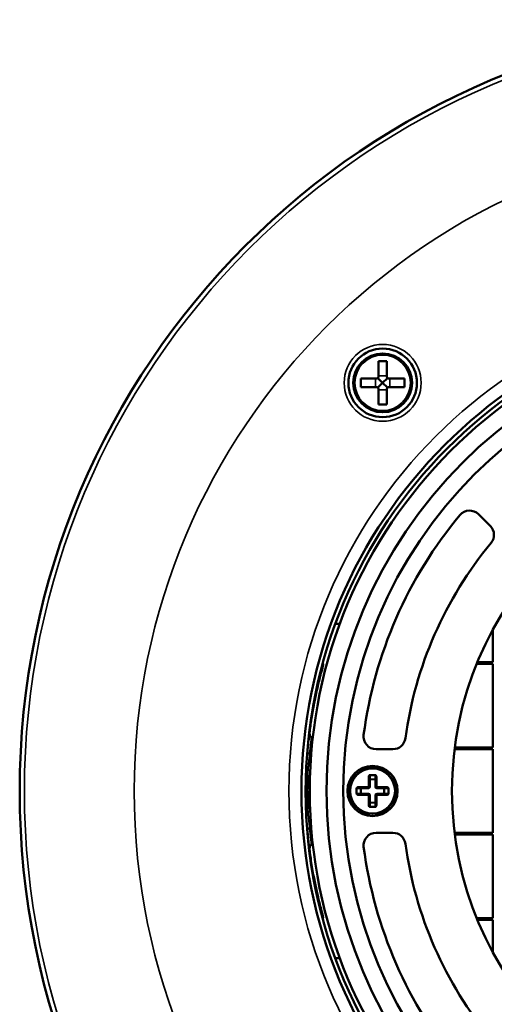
# Model space of a CAD drawing. Header units: millimetres. Extents: x 38 to 2514, y 38 to 1622.
# Tile 36 of 256: x 982 to 1039, y 305 to 423. Entities that reach past the tile are written whole.
import ezdxf

# ---------------------------------------------------------------- set-up
doc = ezdxf.new("R2010")
doc.units = ezdxf.units.MM
doc.header["$LTSCALE"] = 7.692308
doc.layers.add('Visible (ISO)', color=7, linetype='Continuous', lineweight=50)
doc.layers.add('Visible Narrow (ISO)', color=7, linetype='Continuous', lineweight=35)

msp = doc.modelspace()

# ---------------------------------------------------------------- linework, layer by layer
at = {"layer": 'Visible (ISO)'}
for p, q in [((1025.325, 382.1786), (1025.325, 380.2786)), ((1026.325, 382.1786), (1025.325, 382.1786)), ((1026.325, 382.1786), (1026.325, 380.2786)), ((1023.225, 379.0786), (1023.225, 380.0786)), ((1025.125, 380.0786), (1023.225, 380.0786)), ((1025.125, 379.0786), (1023.225, 379.0786)), ((1025.825, 379.5786), (1025.2664, 380.1372)), ((1025.2664, 379.02), (1025.825, 379.5786)), ((1026.3836, 380.1372), (1025.825, 379.5786)), ((1025.825, 379.5786), (1026.3836, 379.02)), ((1028.425, 380.0786), (1026.525, 380.0786)), ((1028.425, 379.0786), (1026.525, 379.0786)), ((1028.425, 379.0786), (1028.425, 380.0786)), ((1025.325, 378.8786), (1025.325, 376.9786)), ((1026.325, 378.8786), (1026.325, 376.9786)), ((1026.325, 376.9786), (1025.325, 376.9786)), ((1038.7024, 362.4586), (1037.2822, 363.8788)), ((1020.1728, 350.7883), (1020.7057, 350.7883)), ((1039.0154, 350.0986), (1039.0154, 346.1883)), ((1039.0154, 346.1883), (1037.1575, 346.1883)), ((1037.0759, 345.9883), (1039.0154, 345.9883)), ((1039.0154, 345.9883), (1039.0154, 335.9883)), ((1017.4477, 336.9614), (1017.3099, 337.1254)), ((1025.0397, 335.7883), (1027.0575, 335.7883)), ((1034.4252, 335.7883), (1039.0154, 335.7883)), ((1039.0154, 335.9883), (1034.4506, 335.9883)), ((1039.0154, 335.7883), (1039.0154, 325.7883)), ((1024.2154, 331.2883), (1024.2154, 332.4468)), ((1025.0154, 332.4468), (1025.0154, 331.2883)), ((1022.9568, 331.1883), (1024.1154, 331.1883)), ((1025.1154, 331.1883), (1026.274, 331.1883)), ((1024.1154, 330.3883), (1022.9568, 330.3883)), ((1024.2154, 329.1297), (1024.2154, 330.2883)), ((1025.0154, 330.2883), (1025.0154, 329.1297)), ((1026.274, 330.3883), (1025.1154, 330.3883)), ((1016.8154, 328.7883), (1017.0153, 328.7883)), ((1027.0575, 325.7883), (1025.0397, 325.7883)), ((1039.0154, 325.7883), (1034.4252, 325.7883)), ((1034.4506, 325.5883), (1039.0154, 325.5883)), ((1039.0154, 325.5883), (1039.0154, 315.5883)), ((1017.4477, 324.6152), (1017.3099, 324.4512)), ((1039.0154, 315.5883), (1037.0759, 315.5883)), ((1037.1575, 315.3883), (1039.0154, 315.3883)), ((1039.0154, 315.3883), (1039.0154, 311.4779)), ((1020.1728, 310.7883), (1020.7057, 310.7883))]:
    msp.add_line(p, q, dxfattribs=at)
for centre, radius in [((1074.6154, 330.7883), 92.2022), ((1074.6154, 330.7883), 58.5), ((1074.6154, 330.7883), 57.5), ((1074.6154, 330.7883), 55.5), ((1074.6154, 330.7883), 53.5), ((1025.825, 379.5786), 4.1), ((1025.825, 379.5786), 3.5172), ((1074.6154, 330.7883), 40.5), ((1024.6154, 330.7883), 3), ((1024.6154, 330.7883), 2.75)]:
    msp.add_circle(centre, radius, dxfattribs=at)
for centre, radius, start, end in [((1074.6154, 330.7883), 58, 90.148179, 89.851821), ((1025.125, 380.2786), 0.2, 270, 0), ((1026.525, 380.2786), 0.2, 180, 270), ((1025.125, 378.8786), 0.2, 0, 90), ((1026.525, 378.8786), 0.2, 90, 180), ((1074.6154, 330.7883), 51.5, 140.163607, 172.530408), ((1036.2215, 362.8181), 1.5, 45, 140.163607), ((1037.6418, 361.3979), 1.5, 320.379379, 45), ((1074.6154, 330.7883), 46.5, 140.379379, 172.217286), ((1018.0756, 337.7686), 1, 174.352771, 220.035411), ((1025.0397, 337.2883), 1.5, 172.530408, 270), ((1027.0575, 337.2883), 1.5, 270, 352.217286), ((1024.6153, 330.7884), 1.7499, 106.586703, 106.587056), ((1024.1154, 331.2883), 0.1, 270, 0), ((1025.1154, 331.2883), 0.1, 180, 270), ((1024.6156, 330.7883), 1.7497, 16.586703, 16.587056), ((1024.6151, 330.7882), 1.7497, 196.586703, 196.587056), ((1024.1154, 330.2883), 0.1, 0, 90), ((1025.1154, 330.2883), 0.1, 90, 180), ((1024.6154, 330.7881), 1.7498, 286.586703, 286.587056), ((1025.0397, 324.2883), 1.5, 90, 187.469592), ((1027.0575, 324.2883), 1.5, 7.782714, 90), ((1018.0756, 323.8079), 1, 139.964695, 185.386145), ((1074.6154, 330.7883), 51.5, 187.469592, 219.836393), ((1074.6154, 330.7883), 46.5, 187.782714, 219.620621)]:
    msp.add_arc(centre, radius, start, end, dxfattribs=at)
for points, knots in [([(1018.666, 346.0743), (1018.6697, 346.0617), (1018.6731, 346.049), (1018.6934, 345.964), (1018.699, 345.8879), (1018.6911, 345.7956), (1018.6888, 345.7773), (1018.6835, 345.7456), (1018.6809, 345.7321), (1018.6769, 345.7147), (1018.6759, 345.7106), (1018.6745, 345.7047), (1018.674, 345.7028), (1018.6731, 345.6994), (1018.6727, 345.6979), (1018.6721, 345.6953), (1018.6718, 345.6943), (1018.6711, 345.6919), (1018.6709, 345.691), (1018.6705, 345.6896), (1018.6704, 345.6892), (1018.67, 345.6878), (1018.6699, 345.6874), (1018.6696, 345.6861), (1018.6694, 345.6857), (1018.6688, 345.6832), (1018.668, 345.6804), (1018.6634, 345.6641), (1018.657, 345.6412), (1018.6187, 345.5035), (1018.561, 345.2957), (1018.4708, 344.9564), (1018.4614, 344.9207), (1018.4516, 344.8839)], [0.085597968, 0.085597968, 0.085597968, 0.085597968, 0.089524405, 0.089524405, 0.111828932, 0.111828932, 0.117334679, 0.117334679, 0.12146417, 0.12146417, 0.122733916, 0.122733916, 0.123351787, 0.123351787, 0.123916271, 0.123916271, 0.124481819, 0.124481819, 0.125614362, 0.125614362, 0.126882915, 0.126882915, 0.130685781, 0.130685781, 0.142085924, 0.142085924, 0.176286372, 0.176286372, 0.278939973, 0.278939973, 0.588388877, 0.588388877, 0.623324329, 0.623324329, 0.623324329, 0.623324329]), ([(1018.6689, 345.6839), (1018.6622, 345.6597), (1018.6641, 345.6668), (1018.6335, 345.5567), (1018.6098, 345.4712), (1018.4857, 345.0168), (1018.3215, 344.4076), (1018.0358, 343.2054), (1017.9407, 342.7882), (1017.8106, 342.1785), (1017.7778, 342.0217), (1017.7339, 341.8069), (1017.7229, 341.7527), (1017.6015, 341.1496), (1017.4897, 340.5504), (1017.3564, 339.7536), (1017.3303, 339.5934), (1017.2949, 339.3698), (1017.2853, 339.3084), (1017.274, 339.2352), (1017.2722, 339.2237), (1017.2702, 339.211), (1017.2701, 339.21), (1017.2698, 339.2084), (1017.2698, 339.2079), (1017.2697, 339.2073), (1017.2696, 339.2071), (1017.2696, 339.207), (1017.2696, 339.2069), (1017.2696, 339.2069)], [0, 0, 0, 0, 0.17079735, 0.17079735, 0.33940161, 0.33940161, 0.83631406, 0.83631406, 1.05797932, 1.05797932, 1.13169695, 1.13169695, 1.15626322, 1.15626322, 1.40271866, 1.40271866, 1.46351314, 1.46351314, 1.48630712, 1.48630712, 1.49058088, 1.49058088, 1.49096472, 1.49096472, 1.49115663, 1.49115663, 1.49120461, 1.49120461, 1.49121901, 1.49121901, 1.49121901, 1.49121901]), ([(1018.4516, 344.8838), (1018.4498, 344.877), (1018.3947, 344.6677), (1018.3293, 344.4139), (1018.2625, 344.1458), (1018.2595, 344.1339)], [0.6982971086, 0.6982971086, 0.6982971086, 0.6982971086, 0.7, 0.75, 0.7523153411, 0.7523153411, 0.7523153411, 0.7523153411]), ([(1017.876, 342.4842), (1017.8125, 342.1908), (1017.6892, 341.5983), (1017.4947, 340.5803), (1017.3453, 339.6985), (1017.2696, 339.2069)], [0.850105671, 0.850105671, 0.850105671, 0.850105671, 0.9, 0.95, 1, 1, 1, 1]), ([(1017.1487, 338.3804), (1017.148, 338.3759), (1017.1474, 338.3713), (1017.1468, 338.3668), (1017.1119, 338.1147), (1017.0782, 337.8579), (1017.0456, 337.5954), (1017.0412, 337.5598), (1017.0368, 337.524), (1017.0324, 337.4881), (1017.0322, 337.4867), (1017.0321, 337.4854), (1017.0319, 337.4841)], [0.246046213, 0.246046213, 0.246046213, 0.246046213, 0.25, 0.25, 0.25, 0.470081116, 0.470081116, 0.470081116, 0.5, 0.5, 0.5, 0.501120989, 0.501120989, 0.501120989, 0.501120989]), ([(1017.0837, 337.8959), (1017.0837, 337.8959), (1017.0837, 337.8958), (1017.0837, 337.8955), (1017.0836, 337.8953), (1017.0834, 337.8936), (1017.0833, 337.8929), (1017.083, 337.8899), (1017.0828, 337.8889), (1017.0825, 337.8862), (1017.0823, 337.8845), (1017.0814, 337.8766), (1017.0806, 337.8694), (1017.08, 337.8625)], [0.01476079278, 0.01476079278, 0.01476079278, 0.01476079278, 0.01688349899, 0.01688349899, 0.01977296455, 0.01977296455, 0.02136399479, 0.02136399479, 0.02195491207, 0.02195491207, 0.02253997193, 0.02253997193, 0.02463013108, 0.02463013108, 0.02463013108, 0.02463013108]), ([(1017.0837, 337.8958), (1017.0837, 337.8958), (1017.0837, 337.8957), (1017.0836, 337.8953), (1017.0836, 337.895), (1017.0834, 337.8932), (1017.0833, 337.8924), (1017.0829, 337.8894), (1017.0828, 337.8884), (1017.0825, 337.8861), (1017.0823, 337.8848), (1017.0816, 337.8785), (1017.081, 337.8726), (1017.0804, 337.867)], [0.01300624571, 0.01300624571, 0.01300624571, 0.01300624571, 0.01564530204, 0.01564530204, 0.01832280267, 0.01832280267, 0.01980053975, 0.01980053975, 0.02032876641, 0.02032876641, 0.02081934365, 0.02081934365, 0.02252166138, 0.02252166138, 0.02252166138, 0.02252166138]), ([(1016.9288, 336.5764), (1016.9285, 336.574), (1016.9283, 336.5716), (1016.928, 336.5692), (1016.8984, 336.287), (1016.8705, 336.0011), (1016.8445, 335.7106), (1016.8418, 335.6802), (1016.8391, 335.6498), (1016.8365, 335.6193)], [0.748094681, 0.748094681, 0.748094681, 0.748094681, 0.75, 0.75, 0.75, 0.976303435, 0.976303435, 0.976303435, 0.999999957, 0.999999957, 0.999999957, 0.999999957]), ([(1017.0294, 328.8004), (1017.0213, 328.7864), (1017.0132, 328.7845), (1016.997, 328.8049), (1016.9888, 328.8276), (1016.9723, 328.8974), (1016.9641, 328.9443), (1016.9477, 329.0607), (1016.9395, 329.1298), (1016.923, 329.2883), (1016.9148, 329.3774), (1016.8984, 329.5722), (1016.8902, 329.6774), (1016.8737, 329.901), (1016.8655, 330.019), (1016.8491, 330.2633), (1016.8409, 330.389), (1016.8244, 330.6446), (1016.8163, 330.774), (1016.7999, 331.0316), (1016.7916, 331.1593), (1016.7752, 331.4092), (1016.767, 331.5308), (1016.7507, 331.7637), (1016.7424, 331.8745), (1016.726, 332.0817), (1016.7178, 332.1777), (1016.7015, 332.3516), (1016.6932, 332.4292), (1016.6768, 332.5633), (1016.6686, 332.6195), (1016.6562, 332.6874), (1016.652, 332.7074), (1016.6477, 332.7241)], [0.933368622, 0.933368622, 0.933368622, 0.933368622, 0.971478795, 0.971478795, 1.010250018, 1.010250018, 1.049173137, 1.049173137, 1.087933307, 1.087933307, 1.126825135, 1.126825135, 1.165577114, 1.165577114, 1.20443784, 1.20443784, 1.243184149, 1.243184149, 1.282014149, 1.282014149, 1.320756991, 1.320756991, 1.359556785, 1.359556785, 1.398298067, 1.398298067, 1.437068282, 1.437068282, 1.475809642, 1.475809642, 1.514550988, 1.514550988, 1.534630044, 1.534630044, 1.534630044, 1.534630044]), ([(1016.9343, 332.2524), (1016.941, 332.2408), (1016.948, 332.2225), (1016.9553, 332.1964), (1016.9701, 332.1434), (1016.9863, 332.0568), (1017.0042, 331.9231), (1017.0188, 331.814), (1017.0349, 331.6704), (1017.053, 331.4849), (1017.0676, 331.3349), (1017.0837, 331.1548), (1017.1018, 330.9455), (1017.1062, 330.8947), (1017.1108, 330.8419), (1017.1154, 330.7873)], [149.54220255, 149.54220255, 149.54220255, 149.54220255, 151.22687372, 151.22687372, 151.22687372, 154.64732363, 154.64732363, 154.64732363, 157.44195802, 157.44195802, 157.44195802, 159.70232404, 159.70232404, 159.70232404, 160.25066891, 160.25066891, 160.25066891, 160.25066891]), ([(1016.6154, 330.7884), (1016.6176, 330.7536), (1016.6198, 330.7188), (1016.6303, 330.5545), (1016.6386, 330.426), (1016.655, 330.1753), (1016.6631, 330.0536), (1016.6796, 329.8195), (1016.6879, 329.7078), (1016.7035, 329.5101), (1016.7108, 329.4229), (1016.7256, 329.2629), (1016.733, 329.1904), (1016.7486, 329.0539), (1016.7568, 328.9925), (1016.7732, 328.8929), (1016.7815, 328.8549), (1016.7979, 328.803), (1016.8061, 328.7894), (1016.8147, 328.7883), (1016.815, 328.7883), (1016.8154, 328.7883)], [2.205005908, 2.205005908, 2.205005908, 2.205005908, 2.215478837, 2.215478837, 2.254438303, 2.254438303, 2.293182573, 2.293182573, 2.332164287, 2.332164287, 2.366955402, 2.366955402, 2.401727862, 2.401727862, 2.440700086, 2.440700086, 2.479401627, 2.479401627, 2.518352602, 2.518352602, 2.519965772, 2.519965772, 2.519965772, 2.519965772]), ([(1017.08, 323.714), (1017.0803, 323.7103), (1017.0807, 323.7065), (1017.0814, 323.7), (1017.0817, 323.6973), (1017.0822, 323.6928), (1017.0824, 323.691), (1017.0828, 323.6882), (1017.0829, 323.687), (1017.0831, 323.6854), (1017.0832, 323.6848), (1017.0833, 323.6835), (1017.0834, 323.683), (1017.0836, 323.6817), (1017.0836, 323.6814), (1017.0837, 323.6807), (1017.0837, 323.6807), (1017.0837, 323.6807)], [0, 0, 0, 0, 0.00113591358, 0.00113591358, 0.00199079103, 0.00199079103, 0.00260767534, 0.00260767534, 0.00318348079, 0.00318348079, 0.00371464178, 0.00371464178, 0.00460586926, 0.00460586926, 0.00658883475, 0.00658883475, 0.00988203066, 0.00988203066, 0.00988203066, 0.00988203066]), ([(1017.2155, 322.7288), (1017.2625, 322.4097), (1017.3139, 322.0799), (1017.3698, 321.7431), (1017.3699, 321.7427)], [0.1575270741, 0.1575270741, 0.1575270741, 0.1575270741, 0.2, 0.20005039, 0.20005039, 0.20005039, 0.20005039]), ([(1017.3699, 321.7427), (1017.5822, 320.462), (1017.8165, 319.3341), (1018.2254, 317.5491), (1018.4045, 316.8656), (1018.5759, 316.2276), (1018.6179, 316.0762), (1018.6549, 315.9428), (1018.6632, 315.9134), (1018.6676, 315.8975), (1018.6681, 315.8955), (1018.6687, 315.8936), (1018.6688, 315.8932), (1018.6689, 315.8929), (1018.6689, 315.8928), (1018.6689, 315.8927), (1018.6689, 315.8927), (1018.6689, 315.8927), (1018.6689, 315.8927), (1018.6689, 315.8927), (1018.6689, 315.8927), (1018.6689, 315.8926), (1018.6689, 315.8926), (1018.6689, 315.8926)], [0, 0, 0, 0, 0.49125235, 0.49125235, 0.97855326, 0.97855326, 1.21907089, 1.21907089, 1.33886538, 1.33886538, 1.36130964, 1.36130964, 1.36972603, 1.36972603, 1.37130409, 1.37130409, 1.3720617, 1.3720617, 1.3722511, 1.3722511, 1.3723458, 1.3723458, 1.37235764, 1.37235764, 1.37235764, 1.37235764]), ([(1018.6689, 315.8926), (1018.6692, 315.8916), (1018.6694, 315.891), (1018.6698, 315.8894), (1018.6699, 315.8892), (1018.6704, 315.8874), (1018.6705, 315.8869), (1018.6715, 315.8832), (1018.6718, 315.8822), (1018.6725, 315.8796), (1018.6729, 315.878), (1018.6738, 315.8745), (1018.6743, 315.8726), (1018.6767, 315.863), (1018.6785, 315.8548), (1018.6837, 315.8305), (1018.6865, 315.8142), (1018.6933, 315.7649), (1018.6954, 315.7316), (1018.6949, 315.6323), (1018.6849, 315.5656), (1018.666, 315.5022)], [1.4443954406, 1.4443954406, 1.4443954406, 1.4443954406, 1.4609346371, 1.4609346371, 1.4659009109, 1.4659009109, 1.468437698, 1.468437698, 1.4690664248, 1.4690664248, 1.4696968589, 1.4696968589, 1.4703205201, 1.4703205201, 1.4728094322, 1.4728094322, 1.4777762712, 1.4777762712, 1.4877276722, 1.4877276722, 1.5075666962, 1.5075666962, 1.5075666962, 1.5075666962])]:
    msp.add_open_spline(points, degree=3, knots=knots, dxfattribs=at)
for points in [[(1018.6455, 345.5997), (1018.6127, 345.482), (1018.5455, 345.24), (1018.4516, 344.8839)], [(1018.2595, 344.1339), (1018.1459, 343.677), (1018.0139, 343.1215), (1017.876, 342.4842)], [(1017.2696, 339.2069), (1017.2281, 338.9376), (1017.1877, 338.6618), (1017.1487, 338.3804)], [(1017.0319, 337.4841), (1016.9956, 337.1867), (1016.9611, 336.8838), (1016.9288, 336.5764)], [(1016.6483, 332.7434), (1016.7435, 332.5797), (1016.8387, 332.4159), (1016.9342, 332.2524)], [(1016.9154, 332.2847), (1016.9926, 332.417), (1017.0696, 332.5494), (1017.1466, 332.6818)], [(1016.8015, 328.8002), (1016.7479, 328.8925), (1016.6943, 328.9847), (1016.6406, 329.0769)], [(1017.1433, 328.9964), (1017.1053, 328.9311), (1017.0673, 328.8657), (1017.0294, 328.8004)], [(1016.8365, 325.9571), (1016.936, 324.8218), (1017.068, 323.7303), (1017.2155, 322.7288)]]:
    msp.add_open_spline(points, degree=3, dxfattribs=at)
at = {"layer": 'Visible Narrow (ISO)'}
for p, q in [((1025.325, 380.4322), (1026.325, 380.4322)), ((1024.9715, 379.0786), (1024.9715, 380.0786)), ((1026.6786, 379.0786), (1026.6786, 380.0786)), ((1025.325, 378.7251), (1026.325, 378.7251)), ((1024.1154, 331.2883), (1024.1154, 332.4468)), ((1024.2154, 332.4468), (1024.1154, 332.4468)), ((1024.3154, 332.1468), (1024.2154, 332.1468)), ((1024.3154, 332.7297), (1024.9154, 332.7297)), ((1024.3154, 332.659), (1024.3154, 332.7297)), ((1024.3154, 332.659), (1024.9154, 332.659)), ((1024.3154, 332.659), (1024.3154, 332.2175)), ((1024.3154, 332.1468), (1024.3154, 332.2175)), ((1024.3154, 332.2175), (1024.9154, 332.2175)), ((1024.3154, 332.1468), (1024.9154, 332.1468)), ((1024.3154, 331.2883), (1024.3154, 332.1468)), ((1024.9154, 332.659), (1024.9154, 332.7297)), ((1024.9154, 332.2175), (1024.9154, 332.659)), ((1024.9154, 332.1468), (1024.9154, 332.2175)), ((1024.9154, 332.1468), (1024.9154, 331.2883)), ((1024.9154, 332.1468), (1025.0154, 332.1468)), ((1025.0154, 332.4468), (1025.1154, 332.4468)), ((1025.1154, 332.4468), (1025.1154, 331.2883)), ((1022.674, 330.4883), (1022.674, 331.0883)), ((1022.7447, 331.0883), (1022.674, 331.0883)), ((1022.7447, 330.4883), (1022.7447, 331.0883)), ((1023.1861, 331.0883), (1022.7447, 331.0883)), ((1022.9568, 331.2883), (1024.1154, 331.2883)), ((1022.9568, 331.1883), (1022.9568, 331.2883)), ((1023.1861, 330.4883), (1023.1861, 331.0883)), ((1023.2568, 331.0883), (1023.1861, 331.0883)), ((1023.2568, 331.0883), (1023.2568, 331.1883)), ((1023.2568, 331.0883), (1024.1154, 331.0883)), ((1023.2568, 330.4883), (1023.2568, 331.0883)), ((1024.1154, 331.1883), (1024.1154, 331.2883)), ((1024.2154, 331.2883), (1024.1154, 331.2883)), ((1024.1154, 331.0883), (1024.1154, 331.1883)), ((1024.3154, 331.2883), (1024.2154, 331.2883)), ((1024.9154, 331.2883), (1025.0154, 331.2883)), ((1025.0154, 331.2883), (1025.1154, 331.2883)), ((1025.1154, 331.2883), (1026.274, 331.2883)), ((1025.1154, 331.1883), (1025.1154, 331.2883)), ((1025.1154, 331.0883), (1025.1154, 331.1883)), ((1025.1154, 331.0883), (1025.974, 331.0883)), ((1025.974, 331.0883), (1025.974, 331.1883)), ((1025.974, 331.0883), (1025.974, 330.4883)), ((1025.974, 331.0883), (1026.0447, 331.0883)), ((1026.4861, 331.0883), (1026.0447, 331.0883)), ((1026.0447, 331.0883), (1026.0447, 330.4883)), ((1026.274, 331.1883), (1026.274, 331.2883)), ((1026.4861, 331.0883), (1026.5568, 331.0883)), ((1026.4861, 331.0883), (1026.4861, 330.4883)), ((1026.5568, 331.0883), (1026.5568, 330.4883)), ((1022.7447, 330.4883), (1022.674, 330.4883)), ((1022.7447, 330.4883), (1023.1861, 330.4883)), ((1022.9568, 330.3883), (1022.9568, 330.2883)), ((1024.1154, 330.2883), (1022.9568, 330.2883)), ((1023.2568, 330.4883), (1023.1861, 330.4883)), ((1024.1154, 330.4883), (1023.2568, 330.4883)), ((1023.2568, 330.4883), (1023.2568, 330.3883)), ((1024.1154, 330.4883), (1024.1154, 330.3883)), ((1024.1154, 330.3883), (1024.1154, 330.2883)), ((1024.1154, 329.1297), (1024.1154, 330.2883)), ((1024.2154, 330.2883), (1024.1154, 330.2883)), ((1024.3154, 330.2883), (1024.2154, 330.2883)), ((1024.3154, 329.4297), (1024.3154, 330.2883)), ((1024.9154, 330.2883), (1024.9154, 329.4297)), ((1024.9154, 330.2883), (1025.0154, 330.2883)), ((1025.0154, 330.2883), (1025.1154, 330.2883)), ((1025.974, 330.4883), (1025.1154, 330.4883)), ((1025.1154, 330.4883), (1025.1154, 330.3883)), ((1025.1154, 330.3883), (1025.1154, 330.2883)), ((1026.274, 330.2883), (1025.1154, 330.2883)), ((1025.1154, 330.2883), (1025.1154, 329.1297)), ((1025.974, 330.4883), (1025.974, 330.3883)), ((1025.974, 330.4883), (1026.0447, 330.4883)), ((1026.0447, 330.4883), (1026.4861, 330.4883)), ((1026.274, 330.3883), (1026.274, 330.2883)), ((1026.4861, 330.4883), (1026.5568, 330.4883)), ((1024.2154, 329.1297), (1024.1154, 329.1297)), ((1024.3154, 329.4297), (1024.2154, 329.4297)), ((1024.9154, 329.4297), (1024.3154, 329.4297)), ((1024.3154, 329.4297), (1024.3154, 329.359)), ((1024.9154, 329.359), (1024.3154, 329.359)), ((1024.3154, 329.359), (1024.3154, 328.9175)), ((1024.9154, 328.9175), (1024.3154, 328.9175)), ((1024.3154, 328.9175), (1024.3154, 328.8468)), ((1024.9154, 328.8468), (1024.3154, 328.8468)), ((1024.9154, 329.4297), (1025.0154, 329.4297)), ((1024.9154, 329.4297), (1024.9154, 329.359)), ((1024.9154, 328.9175), (1024.9154, 329.359)), ((1024.9154, 328.9175), (1024.9154, 328.8468)), ((1025.0154, 329.1297), (1025.1154, 329.1297))]:
    msp.add_line(p, q, dxfattribs=at)
for centre, radius in [((1074.6154, 330.7883), 91.6402), ((1074.6154, 330.7883), 78.5), ((1074.6154, 330.7883), 60), ((1025.825, 379.5786), 4.6), ((1025.825, 379.5786), 3.3172), ((1024.6154, 330.7883), 2.65)]:
    msp.add_circle(centre, radius, dxfattribs=at)
for centre, start, end in [((1024.1154, 331.2883), 270, 0), ((1025.1154, 331.2883), 180, 270), ((1024.1154, 330.2883), 0, 90), ((1025.1154, 330.2883), 90, 180)]:
    msp.add_arc(centre, 0.2, start, end, dxfattribs=at)
for centre, major_axis, ratio, start_param, end_param in [((1016.5778, 339.3134), (0.6918, -0.1066), 0.5633186, 0, 0.34117024), ((1017.8326, 335.5319), (-0.9962, 0.0874), 0.5936103, 0.00000068, 0.77628779), ((1024.3154, 332.1468), (-0.1, 0), 0.70710678, 4.71238907, 6.28318531), ((1024.9155, 332.447), (-0.0002, 0.2827), 0.7071533, 4.71142284, 6.28286072), ((1024.9152, 332.4466), (0.0001, 0.2124), 0.47145337, 4.71395791, 6.28327113), ((1024.9154, 332.1468), (0.1, 0), 0.70710678, 0, 1.57079623), ((1022.9566, 331.0884), (-0.2827, -0.0002), 0.7071533, 4.71142284, 6.28286072), ((1022.9571, 331.0881), (-0.2124, 0.0001), 0.47145337, 4.71395791, 6.28327113), ((1023.2568, 331.0883), (0, 0.1), 0.70710678, 0, 1.57079623), ((1025.974, 331.0883), (0, 0.1), 0.70710678, 4.71238907, 6.28318531), ((1023.2568, 330.4883), (0, -0.1), 0.70710678, 4.71238907, 6.28318531), ((1025.974, 330.4883), (0, -0.1), 0.70710678, 0, 1.57079623), ((1026.2741, 330.4882), (-0.2827, -0.0002), 0.7071533, 1.56983018, 3.14126807), ((1026.2737, 330.4884), (-0.2124, 0.0001), 0.47145337, 1.57236526, 3.14167848), ((1024.3153, 329.1295), (-0.0002, 0.2827), 0.7071533, 1.56983018, 3.14126807), ((1024.3154, 329.4297), (-0.1, 0), 0.70710678, 0, 1.57079623), ((1024.3155, 329.1299), (0.0001, 0.2124), 0.47145337, 1.57236526, 3.14167848), ((1024.9154, 329.4297), (0.1, 0), 0.70710678, 4.71238907, 6.28318531), ((1017.8326, 326.0445), (-0.9962, -0.0874), 0.59371653, 5.50690285, 6.28318533)]:
    msp.add_ellipse(centre, major_axis=major_axis, ratio=ratio, start_param=start_param, end_param=end_param, dxfattribs=at)
for points, knots in [([(1017.3099, 337.1254), (1017.3094, 337.1259), (1017.308, 337.1191), (1017.3058, 337.1068), (1017.304, 337.0965), (1017.3017, 337.0825), (1017.2991, 337.0648), (1017.2985, 337.0611), (1017.2979, 337.0573), (1017.2974, 337.0533), (1017.2939, 337.03), (1017.2897, 337.0014), (1017.285, 336.9678), (1017.2803, 336.9341), (1017.275, 336.8956), (1017.2691, 336.852), (1017.2639, 336.8126), (1017.2581, 336.7691), (1017.252, 336.7215), (1017.2514, 336.7165), (1017.2507, 336.7114), (1017.2501, 336.7064), (1017.2432, 336.6528), (1017.2358, 336.5943), (1017.2281, 336.5311), (1017.2203, 336.4679), (1017.2121, 336.4), (1017.2036, 336.3275), (1017.1952, 336.2551), (1017.1863, 336.178), (1017.1773, 336.0971), (1017.1694, 336.026), (1017.1614, 335.9519), (1017.1531, 335.8731), (1017.1519, 335.8623), (1017.1508, 335.8514), (1017.1496, 335.8404), (1017.1422, 335.7697), (1017.1345, 335.6951), (1017.1265, 335.6142), (1017.1242, 335.5908), (1017.1218, 335.5669), (1017.1194, 335.5424), (1017.1088, 335.4331), (1017.0973, 335.3122), (1017.0855, 335.1799)], [0, 0, 0, 0, 0.090909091, 0.090909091, 0.090909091, 0.166216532, 0.166216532, 0.166216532, 0.181818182, 0.181818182, 0.181818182, 0.272727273, 0.272727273, 0.272727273, 0.363636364, 0.363636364, 0.363636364, 0.445909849, 0.445909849, 0.445909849, 0.454545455, 0.454545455, 0.454545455, 0.545454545, 0.545454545, 0.545454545, 0.636363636, 0.636363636, 0.636363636, 0.727272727, 0.727272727, 0.727272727, 0.807206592, 0.807206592, 0.807206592, 0.818181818, 0.818181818, 0.818181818, 0.888694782, 0.888694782, 0.888694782, 0.909090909, 0.909090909, 0.909090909, 0.999999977, 0.999999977, 0.999999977, 0.999999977]), ([(1016.8365, 335.6193), (1016.8288, 335.5323), (1016.8212, 335.4469), (1016.8101, 335.3222), (1016.8065, 335.2815), (1016.7956, 335.159), (1016.7884, 335.0787), (1016.7781, 334.9622), (1016.7748, 334.9247), (1016.7649, 334.8122), (1016.7585, 334.7382), (1016.7492, 334.6287), (1016.7461, 334.592), (1016.7372, 334.4856), (1016.7316, 334.4171), (1016.7242, 334.3236), (1016.7221, 334.2972), (1016.72, 334.2711)], [0, 0, 0, 0, 0.067001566, 0.067001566, 0.1, 0.1, 0.167532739, 0.167532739, 0.2, 0.2, 0.26606097, 0.26606097, 0.3, 0.3, 0.365668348, 0.365668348, 0.391731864, 0.391731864, 0.391731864, 0.391731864]), ([(1017.0855, 335.1799), (1017.0761, 335.0748), (1017.0656, 334.9718), (1017.0549, 334.8714), (1017.0479, 334.8068), (1017.0408, 334.7433), (1017.0338, 334.6807), (1017.0299, 334.6461), (1017.0259, 334.6118), (1017.0221, 334.5778), (1017.0149, 334.5156), (1017.0079, 334.4543), (1017.001, 334.3941), (1016.9973, 334.3617), (1016.9936, 334.3296), (1016.99, 334.2979), (1016.9831, 334.237), (1016.9765, 334.1773), (1016.9702, 334.1187), (1016.9671, 334.09), (1016.964, 334.0615), (1016.961, 334.0332), (1016.9565, 333.9903), (1016.9522, 333.9478), (1016.948, 333.9054), (1016.9438, 333.863), (1016.9397, 333.8207), (1016.9358, 333.7779), (1016.9303, 333.7184), (1016.925, 333.658), (1016.9201, 333.5967), (1016.9179, 333.5699), (1016.9158, 333.543), (1016.9137, 333.5159), (1016.9086, 333.4482), (1016.9039, 333.3792), (1016.8996, 333.3088), (1016.8983, 333.2863), (1016.897, 333.2637), (1016.8957, 333.2409), (1016.8929, 333.1905), (1016.8904, 333.1395), (1016.8881, 333.0874), (1016.8861, 333.0424), (1016.8843, 332.9966), (1016.8828, 332.9499), (1016.8797, 332.8599), (1016.8775, 332.7667), (1016.8762, 332.6678), (1016.8761, 332.6563), (1016.8759, 332.6446), (1016.8758, 332.6329), (1016.8752, 332.5752), (1016.8749, 332.5155), (1016.8749, 332.4541), (1016.8749, 332.4211), (1016.875, 332.3876), (1016.8752, 332.3536)], [0, 0, 0, 0, 0.1, 0.1, 0.1, 0.16439239, 0.16439239, 0.16439239, 0.2, 0.2, 0.2, 0.265016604, 0.265016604, 0.265016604, 0.3, 0.3, 0.3, 0.367087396, 0.367087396, 0.367087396, 0.4, 0.4, 0.4, 0.45, 0.45, 0.45, 0.5, 0.5, 0.5, 0.56966435, 0.56966435, 0.56966435, 0.6, 0.6, 0.6, 0.675793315, 0.675793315, 0.675793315, 0.7, 0.7, 0.7, 0.753584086, 0.753584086, 0.753584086, 0.8, 0.8, 0.8, 0.88952406, 0.88952406, 0.88952406, 0.9, 0.9, 0.9, 0.951561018, 0.951561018, 0.951561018, 0.979300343, 0.979300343, 0.979300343, 0.979300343]), ([(1024.2154, 332.4468), (1024.2154, 332.4546), (1024.2156, 332.4623), (1024.2164, 332.4787), (1024.2171, 332.4875), (1024.2191, 332.5047), (1024.2203, 332.5131), (1024.2228, 332.5272), (1024.224, 332.5331), (1024.2274, 332.548), (1024.2297, 332.5567), (1024.2334, 332.5685), (1024.2346, 332.572), (1024.2391, 332.5845), (1024.2427, 332.593), (1024.2474, 332.6024), (1024.2482, 332.6041), (1024.2529, 332.6128), (1024.2569, 332.6192), (1024.2619, 332.6261), (1024.2627, 332.6271), (1024.2638, 332.6286), (1024.2642, 332.629), (1024.2679, 332.6338), (1024.2715, 332.6376), (1024.2772, 332.6429), (1024.2792, 332.6446), (1024.2816, 332.6465), (1024.2819, 332.6467), (1024.2859, 332.6497), (1024.2895, 332.6519), (1024.2948, 332.6545), (1024.2966, 332.6552), (1024.2993, 332.6562), (1024.3004, 332.6566), (1024.3061, 332.6583), (1024.3108, 332.659), (1024.3154, 332.659)], [0, 0, 0, 0, 0.05625443, 0.05625443, 0.125, 0.125, 0.19647556, 0.19647556, 0.25, 0.25, 0.33679874, 0.33679874, 0.375, 0.375, 0.47712271, 0.47712271, 0.5, 0.5, 0.59845659, 0.59845659, 0.61745179, 0.61745179, 0.625, 0.625, 0.70511107, 0.70511107, 0.75, 0.75, 0.75775952, 0.75775952, 0.83723882, 0.83723882, 0.875, 0.875, 0.89809387, 0.89809387, 1, 1, 1, 1]), ([(1026.274, 331.1883), (1026.2818, 331.1883), (1026.2894, 331.1881), (1026.3059, 331.1872), (1026.3146, 331.1865), (1026.3318, 331.1846), (1026.3402, 331.1833), (1026.3544, 331.1808), (1026.3602, 331.1797), (1026.3751, 331.1763), (1026.3838, 331.1739), (1026.3956, 331.1702), (1026.3991, 331.169), (1026.4117, 331.1645), (1026.4201, 331.1609), (1026.4295, 331.1563), (1026.4312, 331.1554), (1026.4399, 331.1507), (1026.4464, 331.1467), (1026.4532, 331.1418), (1026.4543, 331.141), (1026.4557, 331.1398), (1026.4561, 331.1395), (1026.4609, 331.1357), (1026.4648, 331.1321), (1026.47, 331.1265), (1026.4718, 331.1245), (1026.4736, 331.1221), (1026.4739, 331.1217), (1026.4768, 331.1177), (1026.479, 331.1141), (1026.4816, 331.1088), (1026.4823, 331.1071), (1026.4834, 331.1043), (1026.4837, 331.1032), (1026.4854, 331.0975), (1026.4861, 331.0929), (1026.4861, 331.0883)], [0, 0, 0, 0, 0.05625443, 0.05625443, 0.125, 0.125, 0.19647556, 0.19647556, 0.25, 0.25, 0.33679874, 0.33679874, 0.375, 0.375, 0.47712271, 0.47712271, 0.5, 0.5, 0.59845659, 0.59845659, 0.61745179, 0.61745179, 0.625, 0.625, 0.70511107, 0.70511107, 0.75, 0.75, 0.75775952, 0.75775952, 0.83723882, 0.83723882, 0.875, 0.875, 0.89809387, 0.89809387, 1, 1, 1, 1]), ([(1022.9568, 330.3883), (1022.949, 330.3883), (1022.9414, 330.3885), (1022.9249, 330.3893), (1022.9162, 330.39), (1022.899, 330.392), (1022.8905, 330.3932), (1022.8764, 330.3957), (1022.8705, 330.3969), (1022.8557, 330.4002), (1022.847, 330.4026), (1022.8351, 330.4063), (1022.8316, 330.4075), (1022.8191, 330.412), (1022.8107, 330.4156), (1022.8013, 330.4203), (1022.7996, 330.4211), (1022.7908, 330.4258), (1022.7844, 330.4298), (1022.7776, 330.4347), (1022.7765, 330.4356), (1022.775, 330.4367), (1022.7746, 330.437), (1022.7699, 330.4408), (1022.766, 330.4444), (1022.7607, 330.45), (1022.759, 330.4521), (1022.7572, 330.4545), (1022.7569, 330.4548), (1022.7539, 330.4588), (1022.7517, 330.4624), (1022.7492, 330.4677), (1022.7484, 330.4694), (1022.7474, 330.4722), (1022.7471, 330.4733), (1022.7454, 330.479), (1022.7447, 330.4837), (1022.7447, 330.4883)], [0, 0, 0, 0, 0.05625443, 0.05625443, 0.125, 0.125, 0.19647556, 0.19647556, 0.25, 0.25, 0.33679874, 0.33679874, 0.375, 0.375, 0.47712271, 0.47712271, 0.5, 0.5, 0.59845659, 0.59845659, 0.61745179, 0.61745179, 0.625, 0.625, 0.70511107, 0.70511107, 0.75, 0.75, 0.75775952, 0.75775952, 0.83723882, 0.83723882, 0.875, 0.875, 0.89809387, 0.89809387, 1, 1, 1, 1]), ([(1016.8783, 328.7883), (1016.8795, 328.7315), (1016.8811, 328.6754), (1016.883, 328.6193), (1016.8836, 328.6012), (1016.8843, 328.5831), (1016.885, 328.5649), (1016.888, 328.4854), (1016.8918, 328.4057), (1016.8962, 328.3259), (1016.8984, 328.2871), (1016.9008, 328.2483), (1016.9033, 328.2094), (1016.911, 328.0905), (1016.9203, 327.9711), (1016.9308, 327.8531), (1016.9364, 327.7899), (1016.9424, 327.7272), (1016.9486, 327.6646), (1016.9501, 327.6497), (1016.9516, 327.6347), (1016.9531, 327.6198), (1016.9571, 327.5805), (1016.9612, 327.5413), (1016.9654, 327.5021), (1016.9779, 327.3855), (1016.9911, 327.269), (1017.0047, 327.1504), (1017.0157, 327.0543), (1017.0269, 326.9568), (1017.0382, 326.8564), (1017.0408, 326.833), (1017.0434, 326.8095), (1017.0461, 326.7858), (1017.0599, 326.6603), (1017.0736, 326.53), (1017.0855, 326.3965)], [0.17143376, 0.17143376, 0.17143376, 0.17143376, 0.230780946, 0.230780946, 0.230780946, 0.25, 0.25, 0.25, 0.33415706, 0.33415706, 0.33415706, 0.375, 0.375, 0.375, 0.5, 0.5, 0.5, 0.566916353, 0.566916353, 0.566916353, 0.58293572, 0.58293572, 0.58293572, 0.625, 0.625, 0.625, 0.75, 0.75, 0.75, 0.851378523, 0.851378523, 0.851378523, 0.875, 0.875, 0.875, 1, 1, 1, 1]), ([(1025.0154, 329.1297), (1025.0154, 329.1219), (1025.0152, 329.1143), (1025.0143, 329.0978), (1025.0136, 329.089), (1025.0117, 329.0718), (1025.0105, 329.0634), (1025.008, 329.0493), (1025.0068, 329.0434), (1025.0034, 329.0285), (1025.0011, 329.0198), (1024.9973, 329.008), (1024.9961, 329.0045), (1024.9916, 328.992), (1024.9881, 328.9835), (1024.9834, 328.9741), (1024.9825, 328.9724), (1024.9779, 328.9637), (1024.9739, 328.9573), (1024.9689, 328.9505), (1024.9681, 328.9494), (1024.9669, 328.9479), (1024.9666, 328.9475), (1024.9628, 328.9428), (1024.9593, 328.9389), (1024.9536, 328.9336), (1024.9516, 328.9319), (1024.9492, 328.93), (1024.9488, 328.9298), (1024.9449, 328.9268), (1024.9413, 328.9246), (1024.9359, 328.922), (1024.9342, 328.9213), (1024.9314, 328.9203), (1024.9304, 328.9199), (1024.9247, 328.9182), (1024.92, 328.9176), (1024.9154, 328.9175)], [0, 0, 0, 0, 0.05625443, 0.05625443, 0.125, 0.125, 0.19647556, 0.19647556, 0.25, 0.25, 0.33679874, 0.33679874, 0.375, 0.375, 0.47712271, 0.47712271, 0.5, 0.5, 0.59845659, 0.59845659, 0.61745179, 0.61745179, 0.625, 0.625, 0.70511107, 0.70511107, 0.75, 0.75, 0.75775952, 0.75775952, 0.83723882, 0.83723882, 0.875, 0.875, 0.89809387, 0.89809387, 1, 1, 1, 1]), ([(1016.72, 327.3056), (1016.7206, 327.2978), (1016.7213, 327.29), (1016.7273, 327.213), (1016.7329, 327.1435), (1016.7443, 327.0061), (1016.75, 326.9382), (1016.7613, 326.806), (1016.7669, 326.7419), (1016.7784, 326.611), (1016.7843, 326.5442), (1016.7916, 326.4617), (1016.7929, 326.4474), (1016.8009, 326.3572), (1016.8079, 326.2794), (1016.822, 326.1206), (1016.8292, 326.0395), (1016.8365, 325.9571)], [0.617776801, 0.617776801, 0.617776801, 0.617776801, 0.625, 0.625, 0.688736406, 0.688736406, 0.75, 0.75, 0.806430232, 0.806430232, 0.863207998, 0.863207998, 0.875, 0.875, 0.9375, 0.9375, 1, 1, 1, 1]), ([(1017.0855, 326.3965), (1017.0915, 326.3299), (1017.0974, 326.265), (1017.1033, 326.202), (1017.1045, 326.1899), (1017.1056, 326.1779), (1017.1067, 326.166), (1017.1092, 326.1397), (1017.1117, 326.1137), (1017.1142, 326.0881), (1017.1186, 326.0418), (1017.1231, 325.9966), (1017.1275, 325.9524), (1017.1319, 325.908), (1017.1363, 325.8645), (1017.1407, 325.8217), (1017.1412, 325.8172), (1017.1417, 325.8126), (1017.1421, 325.8081), (1017.1477, 325.7537), (1017.1533, 325.7005), (1017.1589, 325.6487), (1017.1618, 325.6216), (1017.1647, 325.5948), (1017.1675, 325.5684), (1017.1682, 325.5623), (1017.1689, 325.5562), (1017.1695, 325.5501), (1017.1764, 325.4873), (1017.1831, 325.427), (1017.1897, 325.3692), (1017.1918, 325.3515), (1017.1938, 325.334), (1017.1958, 325.3167), (1017.2029, 325.2552), (1017.2098, 325.1967), (1017.2164, 325.1413), (1017.2177, 325.1304), (1017.219, 325.1197), (1017.2203, 325.1091), (1017.2212, 325.1017), (1017.2221, 325.0944), (1017.223, 325.0872), (1017.2282, 325.0441), (1017.2332, 325.0031), (1017.2381, 324.9641), (1017.2396, 324.9521), (1017.2411, 324.9402), (1017.2426, 324.9285), (1017.2497, 324.8728), (1017.2563, 324.8215), (1017.2624, 324.7749), (1017.2642, 324.7614), (1017.266, 324.7483), (1017.2677, 324.7356), (1017.2703, 324.7157), (1017.2729, 324.6968), (1017.2753, 324.6787), (1017.2767, 324.6683), (1017.2781, 324.6582), (1017.2795, 324.6484), (1017.2846, 324.6118), (1017.2892, 324.579), (1017.2933, 324.5508), (1017.2934, 324.5497), (1017.2936, 324.5487), (1017.2937, 324.5477), (1017.2972, 324.5242), (1017.3002, 324.504), (1017.3028, 324.488), (1017.3034, 324.4843), (1017.3039, 324.4809), (1017.3045, 324.4777), (1017.3073, 324.4606), (1017.3093, 324.4505), (1017.3099, 324.4512)], [0.00000007, 0.00000007, 0.00000007, 0.00000007, 0.056318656, 0.056318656, 0.056318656, 0.067124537, 0.067124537, 0.067124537, 0.090909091, 0.090909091, 0.090909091, 0.133959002, 0.133959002, 0.133959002, 0.177216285, 0.177216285, 0.177216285, 0.181818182, 0.181818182, 0.181818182, 0.237031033, 0.237031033, 0.237031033, 0.265985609, 0.265985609, 0.265985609, 0.272727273, 0.272727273, 0.272727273, 0.342329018, 0.342329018, 0.342329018, 0.363636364, 0.363636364, 0.363636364, 0.439662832, 0.439662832, 0.439662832, 0.454545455, 0.454545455, 0.454545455, 0.464909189, 0.464909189, 0.464909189, 0.52640758, 0.52640758, 0.52640758, 0.545454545, 0.545454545, 0.545454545, 0.636363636, 0.636363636, 0.636363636, 0.662656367, 0.662656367, 0.662656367, 0.703712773, 0.703712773, 0.703712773, 0.727272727, 0.727272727, 0.727272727, 0.81499033, 0.81499033, 0.81499033, 0.818181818, 0.818181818, 0.818181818, 0.891993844, 0.891993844, 0.891993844, 0.909090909, 0.909090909, 0.909090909, 0.999990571, 0.999990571, 0.999990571, 0.999990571])]:
    msp.add_open_spline(points, degree=3, knots=knots, dxfattribs=at)
for points in [[(1024.1154, 332.4468), (1024.1154, 332.47), (1024.1193, 332.5136), (1024.134, 332.5708), (1024.1554, 332.6196), (1024.1821, 332.6601), (1024.213, 332.6918), (1024.247, 332.7143), (1024.2812, 332.7269), (1024.304, 332.7297), (1024.3154, 332.7297)], [(1026.274, 331.2883), (1026.2971, 331.2883), (1026.3407, 331.2843), (1026.3979, 331.2696), (1026.4468, 331.2483), (1026.4872, 331.2215), (1026.5189, 331.1906), (1026.5414, 331.1566), (1026.5541, 331.1225), (1026.5568, 331.0997), (1026.5568, 331.0883)], [(1022.9568, 330.2883), (1022.9336, 330.2883), (1022.8901, 330.2922), (1022.8329, 330.3069), (1022.784, 330.3283), (1022.7435, 330.355), (1022.7119, 330.3859), (1022.6893, 330.4199), (1022.6767, 330.4541), (1022.674, 330.4769), (1022.674, 330.4883)], [(1025.1154, 329.1297), (1025.1154, 329.1065), (1025.1114, 329.0629), (1025.0968, 329.0057), (1025.0754, 328.9569), (1025.0486, 328.9164), (1025.0178, 328.8847), (1024.9837, 328.8622), (1024.9496, 328.8496), (1024.9268, 328.8469), (1024.9154, 328.8468)]]:
    msp.add_open_spline(points, degree=3, dxfattribs=at)

doc.saveas('drawing.dxf')
